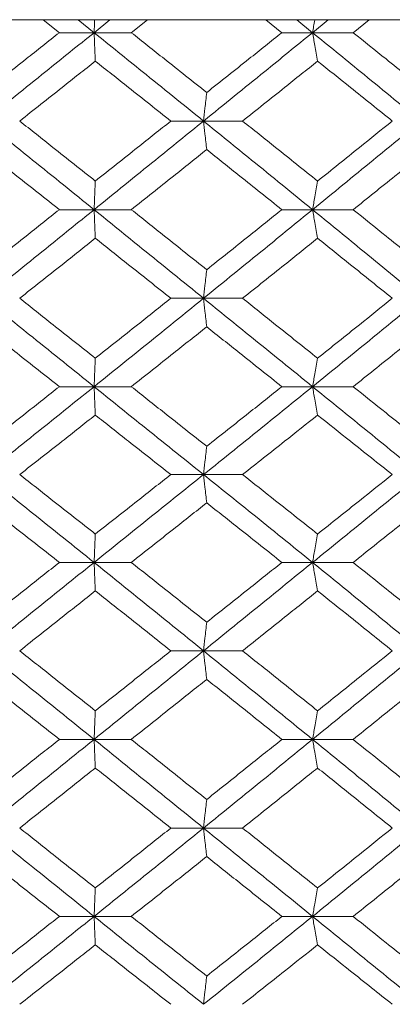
# Model space of a CAD drawing. Header units: inches. Extents: x -3.7 to 22.7, y -9.6 to 17.3.
# Tile 117 of 130: x 20.108 to 20.365, y -0.362 to 0.317. Entities that reach past the tile are written whole.
import ezdxf

# ---------------------------------------------------------------- set-up
doc = ezdxf.new("R2010")
doc.units = ezdxf.units.IN
doc.header["$MEASUREMENT"] = 0

msp = doc.modelspace()

# ---------------------------------------------------------------- linework, layer by layer
at = {"color": 7, "linetype": 'Continuous', "lineweight": 15}
for p, q in [((19.94488, 0.31728), (20.27456, 0.31728)), ((20.13561, 0.30846), (20.12445, 0.31728)), ((20.15953, 0.30846), (20.14855, 0.31728)), ((20.15953, 0.30846), (20.17049, 0.31728)), ((20.18516, 0.30846), (20.1963, 0.31728)), ((20.27456, 0.31728), (20.27472, 0.31742)), ((21.53654, 0.31728), (20.27456, 0.31728)), ((20.28889, 0.30846), (20.2778, 0.31728)), ((20.31, 0.30846), (20.29911, 0.31728)), ((20.31, 0.30846), (20.32085, 0.31728)), ((20.33799, 0.30846), (20.349, 0.31728)), ((20.15953, 0.30846), (20.13561, 0.30846)), ((20.15953, 0.30846), (20.18516, 0.30846)), ((20.31, 0.30846), (20.28889, 0.30846)), ((20.31, 0.30846), (20.33799, 0.30846)), ((20.23494, 0.24751), (20.21239, 0.24751)), ((20.23494, 0.24751), (20.26178, 0.24751)), ((20.15953, 0.18638), (20.13561, 0.18638)), ((20.15953, 0.18638), (20.18516, 0.18638)), ((20.31, 0.18638), (20.28889, 0.18638)), ((20.31, 0.18638), (20.33799, 0.18638)), ((20.23494, 0.12526), (20.21239, 0.12526)), ((20.23494, 0.12526), (20.26178, 0.12526)), ((20.15953, 0.0643), (20.13561, 0.0643)), ((20.15953, 0.0643), (20.18516, 0.0643)), ((20.31, 0.0643), (20.28889, 0.0643)), ((20.31, 0.0643), (20.33799, 0.0643)), ((20.23494, 0.00368), (20.21239, 0.00368)), ((20.23494, 0.00368), (20.26178, 0.00368)), ((20.15953, -0.05694), (20.13561, -0.05694)), ((20.15953, -0.05694), (20.18516, -0.05694)), ((20.31, -0.05694), (20.28889, -0.05694)), ((20.31, -0.05694), (20.33799, -0.05694)), ((20.23494, -0.11789), (20.21239, -0.11789)), ((20.23494, -0.11789), (20.26178, -0.11789)), ((20.15953, -0.17902), (20.13561, -0.17902)), ((20.15953, -0.17902), (20.18516, -0.17902)), ((20.31, -0.17902), (20.28889, -0.17902)), ((20.31, -0.17902), (20.33799, -0.17902)), ((20.23494, -0.24014), (20.21239, -0.24014)), ((20.23494, -0.24014), (20.26178, -0.24014)), ((20.15953, -0.3011), (20.13561, -0.3011)), ((20.15953, -0.3011), (20.18516, -0.3011)), ((20.31, -0.3011), (20.28889, -0.3011)), ((20.31, -0.3011), (20.33799, -0.3011))]:
    msp.add_line(p, q, dxfattribs=at)
for points, knots in [([(20.15991, 0.31728), (20.15991, 0.31725), (20.15978, 0.31434), (20.15965, 0.31139), (20.15953, 0.30846)], [0, 0, 0, 0, 0.010766, 1, 1, 1, 1]), ([(20.31154, 0.31728), (20.31153, 0.31725), (20.31102, 0.31434), (20.31051, 0.31139), (20.31, 0.30846)], [0, 0, 0, 0, 0.010766, 1, 1, 1, 1]), ([(20.08354, 0.26719), (20.09326, 0.27491), (20.11061, 0.28867), (20.12797, 0.30242), (20.13561, 0.30846)], [0, 0, 0, 0, 0.560339, 1, 1, 1, 1]), ([(20.08398, 0.24751), (20.09809, 0.2589), (20.12326, 0.27924), (20.14846, 0.29954), (20.15953, 0.30846)], [0, 0, 0, 0, 0.560458, 1, 1, 1, 1]), ([(20.16039, 0.28883), (20.16031, 0.29063), (20.16015, 0.29424), (20.15986, 0.30077), (20.15965, 0.30554), (20.15953, 0.30846)], [0, 0, 0, 0, 0.279168, 0.558336, 1, 1, 1, 1]), ([(20.23494, 0.24751), (20.22087, 0.2589), (20.19578, 0.27924), (20.1706, 0.29954), (20.15953, 0.30846)], [0, 0, 0, 0, 0.560458, 1, 1, 1, 1]), ([(20.23711, 0.26719), (20.22742, 0.27491), (20.21012, 0.28867), (20.19278, 0.30242), (20.18516, 0.30846)], [0, 0, 0, 0, 0.560339, 1, 1, 1, 1]), ([(20.23494, 0.24751), (20.24898, 0.2589), (20.27404, 0.27924), (20.29902, 0.29954), (20.31, 0.30846)], [0, 0, 0, 0, 0.560458, 1, 1, 1, 1]), ([(20.23711, 0.26719), (20.24679, 0.27491), (20.26406, 0.28867), (20.28131, 0.30242), (20.28889, 0.30846)], [0, 0, 0, 0, 0.560339, 1, 1, 1, 1]), ([(20.31347, 0.28883), (20.31314, 0.29063), (20.31249, 0.29424), (20.31134, 0.30077), (20.31051, 0.30554), (20.31, 0.30846)], [0, 0, 0, 0, 0.279168, 0.558336, 1, 1, 1, 1]), ([(20.38452, 0.24751), (20.37065, 0.2589), (20.3459, 0.27924), (20.32096, 0.29954), (20.31, 0.30846)], [0, 0, 0, 0, 0.560458, 1, 1, 1, 1]), ([(20.38928, 0.26719), (20.37972, 0.27491), (20.36267, 0.28867), (20.34553, 0.30242), (20.33799, 0.30846)], [0, 0, 0, 0, 0.560339, 1, 1, 1, 1]), ([(20.10833, 0.24751), (20.11805, 0.25523), (20.1354, 0.26901), (20.15276, 0.28278), (20.16039, 0.28883)], [0, 0, 0, 0, 0.560274, 1, 1, 1, 1]), ([(20.21239, 0.24751), (20.20269, 0.25523), (20.18537, 0.26901), (20.16802, 0.28278), (20.16039, 0.28883)], [0, 0, 0, 0, 0.560274, 1, 1, 1, 1]), ([(20.26178, 0.24751), (20.27145, 0.25523), (20.2887, 0.26901), (20.3059, 0.28278), (20.31347, 0.28883)], [0, 0, 0, 0, 0.5602736, 1, 1, 1, 1]), ([(20.3649, 0.24751), (20.35532, 0.25523), (20.33821, 0.26901), (20.32103, 0.28278), (20.31347, 0.28883)], [0, 0, 0, 0, 0.560274, 1, 1, 1, 1]), ([(20.23711, 0.26719), (20.2369, 0.26539), (20.2365, 0.26178), (20.23577, 0.25523), (20.23525, 0.25044), (20.23494, 0.24751)], [0, 0, 0, 0, 0.27887, 0.557739, 1, 1, 1, 1]), ([(20.15953, 0.18638), (20.14543, 0.1978), (20.12025, 0.21818), (20.09506, 0.23855), (20.08398, 0.24751)], [0, 0, 0, 0, 0.5601553, 1, 1, 1, 1]), ([(20.16039, 0.2061), (20.15067, 0.21384), (20.13333, 0.22764), (20.11597, 0.24144), (20.10833, 0.24751)], [0, 0, 0, 0, 0.5601361, 1, 1, 1, 1]), ([(20.15953, 0.18638), (20.17362, 0.1978), (20.19878, 0.21818), (20.22389, 0.23855), (20.23494, 0.24751)], [0, 0, 0, 0, 0.560155, 1, 1, 1, 1]), ([(20.16039, 0.2061), (20.1701, 0.21384), (20.18745, 0.22764), (20.20477, 0.24144), (20.21239, 0.24751)], [0, 0, 0, 0, 0.560136, 1, 1, 1, 1]), ([(20.23711, 0.2278), (20.2369, 0.22961), (20.2365, 0.23322), (20.23577, 0.23977), (20.23525, 0.24457), (20.23494, 0.24751)], [0, 0, 0, 0, 0.2787754, 0.5575509, 1, 1, 1, 1]), ([(20.31, 0.18638), (20.29602, 0.1978), (20.27105, 0.21818), (20.24597, 0.23855), (20.23494, 0.24751)], [0, 0, 0, 0, 0.560155, 1, 1, 1, 1]), ([(20.31347, 0.2061), (20.30384, 0.21384), (20.28664, 0.22764), (20.26938, 0.24144), (20.26178, 0.24751)], [0, 0, 0, 0, 0.5601361, 1, 1, 1, 1]), ([(20.31, 0.18638), (20.32395, 0.1978), (20.34887, 0.21818), (20.37363, 0.23855), (20.38452, 0.24751)], [0, 0, 0, 0, 0.560155, 1, 1, 1, 1]), ([(20.31347, 0.2061), (20.32309, 0.21384), (20.34027, 0.22764), (20.35737, 0.24144), (20.3649, 0.24751)], [0, 0, 0, 0, 0.560136, 1, 1, 1, 1]), ([(20.13561, 0.18638), (20.12589, 0.19412), (20.10853, 0.20792), (20.09117, 0.22173), (20.08354, 0.2278)], [0, 0, 0, 0, 0.560071, 1, 1, 1, 1]), ([(20.18516, 0.18638), (20.19487, 0.19412), (20.21219, 0.20792), (20.22949, 0.22173), (20.23711, 0.2278)], [0, 0, 0, 0, 0.560071, 1, 1, 1, 1]), ([(20.28889, 0.18638), (20.27924, 0.19412), (20.262, 0.20792), (20.24471, 0.22173), (20.23711, 0.2278)], [0, 0, 0, 0, 0.560071, 1, 1, 1, 1]), ([(20.33799, 0.18638), (20.34759, 0.19412), (20.36472, 0.20792), (20.38177, 0.22173), (20.38928, 0.2278)], [0, 0, 0, 0, 0.560071, 1, 1, 1, 1]), ([(20.16039, 0.2061), (20.16031, 0.2043), (20.16015, 0.20068), (20.15986, 0.19412), (20.15965, 0.18933), (20.15953, 0.18638)], [0, 0, 0, 0, 0.278676, 0.557352, 1, 1, 1, 1]), ([(20.31347, 0.2061), (20.31315, 0.2043), (20.3125, 0.20068), (20.31134, 0.19412), (20.31051, 0.18933), (20.31, 0.18638)], [0, 0, 0, 0, 0.278676, 0.557352, 1, 1, 1, 1]), ([(20.08354, 0.14496), (20.09326, 0.15269), (20.11062, 0.1665), (20.12797, 0.18031), (20.13561, 0.18638)], [0, 0, 0, 0, 0.559933, 1, 1, 1, 1]), ([(20.08398, 0.12526), (20.09809, 0.13666), (20.12328, 0.15703), (20.14845, 0.17741), (20.15953, 0.18638)], [0, 0, 0, 0, 0.559853, 1, 1, 1, 1]), ([(20.16039, 0.16666), (20.16031, 0.16847), (20.16015, 0.17208), (20.15986, 0.17864), (20.15965, 0.18344), (20.15953, 0.18638)], [0, 0, 0, 0, 0.278676, 0.557352, 1, 1, 1, 1]), ([(20.23494, 0.12526), (20.22088, 0.13666), (20.19576, 0.15703), (20.1706, 0.17741), (20.15953, 0.18638)], [0, 0, 0, 0, 0.559853, 1, 1, 1, 1]), ([(20.23711, 0.14496), (20.22742, 0.15269), (20.21012, 0.1665), (20.19279, 0.18031), (20.18516, 0.18638)], [0, 0, 0, 0, 0.559933, 1, 1, 1, 1]), ([(20.23494, 0.12526), (20.24898, 0.13666), (20.27406, 0.15703), (20.29902, 0.17741), (20.31, 0.18638)], [0, 0, 0, 0, 0.559853, 1, 1, 1, 1]), ([(20.23711, 0.14496), (20.24678, 0.15269), (20.26407, 0.1665), (20.28131, 0.18031), (20.28889, 0.18638)], [0, 0, 0, 0, 0.559933, 1, 1, 1, 1]), ([(20.31347, 0.16666), (20.31315, 0.16847), (20.3125, 0.17208), (20.31134, 0.17864), (20.31051, 0.18344), (20.31, 0.18638)], [0, 0, 0, 0, 0.278676, 0.557352, 1, 1, 1, 1]), ([(20.38452, 0.12526), (20.37065, 0.13666), (20.34588, 0.15703), (20.32097, 0.17741), (20.31, 0.18638)], [0, 0, 0, 0, 0.559853, 1, 1, 1, 1]), ([(20.38928, 0.14496), (20.37972, 0.15269), (20.36267, 0.1665), (20.34553, 0.18031), (20.33799, 0.18638)], [0, 0, 0, 0, 0.559933, 1, 1, 1, 1]), ([(20.10833, 0.12526), (20.11805, 0.13298), (20.13541, 0.14678), (20.15276, 0.16058), (20.16039, 0.16666)], [0, 0, 0, 0, 0.559868, 1, 1, 1, 1]), ([(20.21239, 0.12526), (20.20269, 0.13298), (20.18537, 0.14678), (20.16802, 0.16058), (20.16039, 0.16666)], [0, 0, 0, 0, 0.559868, 1, 1, 1, 1]), ([(20.26178, 0.12526), (20.27145, 0.13298), (20.28871, 0.14678), (20.3059, 0.16058), (20.31347, 0.16666)], [0, 0, 0, 0, 0.559868, 1, 1, 1, 1]), ([(20.3649, 0.12526), (20.35532, 0.13298), (20.33821, 0.14678), (20.32103, 0.16058), (20.31347, 0.16666)], [0, 0, 0, 0, 0.559868, 1, 1, 1, 1]), ([(20.23711, 0.14496), (20.2369, 0.14316), (20.2365, 0.13954), (20.23577, 0.13299), (20.23525, 0.1282), (20.23494, 0.12526)], [0, 0, 0, 0, 0.278775, 0.557551, 1, 1, 1, 1]), ([(20.15953, 0.0643), (20.14543, 0.07566), (20.12024, 0.09596), (20.09507, 0.1163), (20.08398, 0.12526)], [0, 0, 0, 0, 0.55955, 1, 1, 1, 1]), ([(20.16039, 0.08394), (20.15068, 0.09164), (20.13332, 0.10541), (20.11597, 0.11919), (20.10833, 0.12526)], [0, 0, 0, 0, 0.55973, 1, 1, 1, 1]), ([(20.15953, 0.0643), (20.17362, 0.07566), (20.1988, 0.09596), (20.22389, 0.1163), (20.23494, 0.12526)], [0, 0, 0, 0, 0.55955, 1, 1, 1, 1]), ([(20.16039, 0.08394), (20.1701, 0.09164), (20.18745, 0.10541), (20.20477, 0.11919), (20.21239, 0.12526)], [0, 0, 0, 0, 0.55973, 1, 1, 1, 1]), ([(20.23711, 0.10557), (20.2369, 0.10738), (20.2365, 0.11099), (20.23577, 0.11753), (20.23525, 0.12232), (20.23494, 0.12526)], [0, 0, 0, 0, 0.27887, 0.557739, 1, 1, 1, 1]), ([(20.31, 0.0643), (20.29602, 0.07566), (20.27104, 0.09596), (20.24597, 0.1163), (20.23494, 0.12526)], [0, 0, 0, 0, 0.55955, 1, 1, 1, 1]), ([(20.31347, 0.08394), (20.30384, 0.09164), (20.28663, 0.10541), (20.26938, 0.11919), (20.26178, 0.12526)], [0, 0, 0, 0, 0.55973, 1, 1, 1, 1]), ([(20.31, 0.0643), (20.32395, 0.07566), (20.34888, 0.09596), (20.37362, 0.1163), (20.38452, 0.12526)], [0, 0, 0, 0, 0.55955, 1, 1, 1, 1]), ([(20.31347, 0.08394), (20.32309, 0.09164), (20.34027, 0.10541), (20.35737, 0.11919), (20.3649, 0.12526)], [0, 0, 0, 0, 0.55973, 1, 1, 1, 1]), ([(20.13561, 0.0643), (20.12589, 0.072), (20.10853, 0.08574), (20.09118, 0.09951), (20.08354, 0.10557)], [0, 0, 0, 0, 0.559665, 1, 1, 1, 1]), ([(20.18516, 0.0643), (20.19486, 0.072), (20.2122, 0.08574), (20.22949, 0.09951), (20.23711, 0.10557)], [0, 0, 0, 0, 0.5596645, 1, 1, 1, 1]), ([(20.28889, 0.0643), (20.27924, 0.072), (20.26199, 0.08574), (20.24471, 0.09951), (20.23711, 0.10557)], [0, 0, 0, 0, 0.5596645, 1, 1, 1, 1]), ([(20.33799, 0.0643), (20.34758, 0.072), (20.36473, 0.08574), (20.38177, 0.09951), (20.38928, 0.10557)], [0, 0, 0, 0, 0.5596645, 1, 1, 1, 1]), ([(20.16039, 0.08394), (20.16031, 0.08213), (20.16015, 0.07852), (20.15986, 0.072), (20.15965, 0.06723), (20.15953, 0.0643)], [0, 0, 0, 0, 0.279168, 0.558336, 1, 1, 1, 1]), ([(20.31347, 0.08394), (20.31314, 0.08213), (20.31249, 0.07852), (20.31134, 0.072), (20.31051, 0.06723), (20.31, 0.0643)], [0, 0, 0, 0, 0.279168, 0.558336, 1, 1, 1, 1]), ([(20.08354, 0.02319), (20.09326, 0.03085), (20.11062, 0.04454), (20.12797, 0.05826), (20.13561, 0.0643)], [0, 0, 0, 0, 0.559527, 1, 1, 1, 1]), ([(20.08398, 0.00368), (20.09808, 0.01497), (20.12329, 0.03514), (20.14844, 0.05538), (20.15953, 0.0643)], [0, 0, 0, 0, 0.559248, 1, 1, 1, 1]), ([(20.16039, 0.04471), (20.16031, 0.04651), (20.16015, 0.05011), (20.15986, 0.05662), (20.15965, 0.06139), (20.15953, 0.0643)], [0, 0, 0, 0, 0.279356, 0.558712, 1, 1, 1, 1]), ([(20.23494, 0.00368), (20.22088, 0.01497), (20.19575, 0.03514), (20.17061, 0.05538), (20.15953, 0.0643)], [0, 0, 0, 0, 0.5592483, 1, 1, 1, 1]), ([(20.23711, 0.02319), (20.22742, 0.03085), (20.21011, 0.04454), (20.19279, 0.05826), (20.18516, 0.0643)], [0, 0, 0, 0, 0.559527, 1, 1, 1, 1]), ([(20.23494, 0.00368), (20.24897, 0.01497), (20.27407, 0.03514), (20.29901, 0.05538), (20.31, 0.0643)], [0, 0, 0, 0, 0.559248, 1, 1, 1, 1]), ([(20.23711, 0.02319), (20.24678, 0.03085), (20.26408, 0.04454), (20.2813, 0.05826), (20.28889, 0.0643)], [0, 0, 0, 0, 0.559527, 1, 1, 1, 1]), ([(20.31347, 0.04471), (20.31314, 0.04651), (20.31249, 0.05011), (20.31133, 0.05662), (20.31051, 0.06139), (20.31, 0.0643)], [0, 0, 0, 0, 0.279356, 0.5587121, 1, 1, 1, 1]), ([(20.38452, 0.00368), (20.37065, 0.01497), (20.34587, 0.03514), (20.32097, 0.05538), (20.31, 0.0643)], [0, 0, 0, 0, 0.559248, 1, 1, 1, 1]), ([(20.38928, 0.02319), (20.37973, 0.03085), (20.36266, 0.04454), (20.34553, 0.05826), (20.33799, 0.0643)], [0, 0, 0, 0, 0.559527, 1, 1, 1, 1]), ([(20.10833, 0.00368), (20.11805, 0.01132), (20.13542, 0.02498), (20.15275, 0.03867), (20.16039, 0.04471)], [0, 0, 0, 0, 0.559462, 1, 1, 1, 1]), ([(20.21239, 0.00368), (20.20269, 0.01132), (20.18536, 0.02498), (20.16803, 0.03867), (20.16039, 0.04471)], [0, 0, 0, 0, 0.559462, 1, 1, 1, 1]), ([(20.26178, 0.00368), (20.27144, 0.01132), (20.28871, 0.02498), (20.3059, 0.03867), (20.31347, 0.04471)], [0, 0, 0, 0, 0.559462, 1, 1, 1, 1]), ([(20.3649, 0.00368), (20.35532, 0.01132), (20.3382, 0.02498), (20.32103, 0.03867), (20.31347, 0.04471)], [0, 0, 0, 0, 0.559462, 1, 1, 1, 1]), ([(20.23711, 0.02319), (20.2369, 0.02139), (20.23649, 0.0178), (20.23577, 0.01131), (20.23525, 0.00658), (20.23494, 0.00368)], [0, 0, 0, 0, 0.279852, 0.559705, 1, 1, 1, 1]), ([(20.15953, -0.05694), (20.14542, -0.04559), (20.12027, -0.02535), (20.09506, -0.00518), (20.08398, 0.00368)], [0, 0, 0, 0, 0.560759, 1, 1, 1, 1]), ([(20.16039, -0.03734), (20.15067, -0.02967), (20.13333, -0.01598), (20.11596, -0.00232), (20.10833, 0.00368)], [0, 0, 0, 0, 0.560541, 1, 1, 1, 1]), ([(20.15953, -0.05694), (20.17363, -0.04559), (20.19877, -0.02535), (20.2239, -0.00518), (20.23494, 0.00368)], [0, 0, 0, 0, 0.560759, 1, 1, 1, 1]), ([(20.16039, -0.03734), (20.17011, -0.02967), (20.18744, -0.01598), (20.20477, -0.00232), (20.21239, 0.00368)], [0, 0, 0, 0, 0.560541, 1, 1, 1, 1]), ([(20.23711, -0.01582), (20.2369, -0.01403), (20.23649, -0.01043), (20.23577, -0.00395), (20.23525, 0.00079), (20.23494, 0.00368)], [0, 0, 0, 0, 0.2798524, 0.5597049, 1, 1, 1, 1]), ([(20.31, -0.05694), (20.29601, -0.04559), (20.27107, -0.02535), (20.24596, -0.00518), (20.23494, 0.00368)], [0, 0, 0, 0, 0.560759, 1, 1, 1, 1]), ([(20.31347, -0.03734), (20.30383, -0.02967), (20.28664, -0.01598), (20.26937, -0.00232), (20.26178, 0.00368)], [0, 0, 0, 0, 0.5605414, 1, 1, 1, 1]), ([(20.31, -0.05694), (20.32396, -0.04559), (20.34885, -0.02535), (20.37363, -0.00518), (20.38452, 0.00368)], [0, 0, 0, 0, 0.560759, 1, 1, 1, 1]), ([(20.31347, -0.03734), (20.32309, -0.02967), (20.34026, -0.01598), (20.35738, -0.00232), (20.3649, 0.00368)], [0, 0, 0, 0, 0.5605414, 1, 1, 1, 1]), ([(20.13561, -0.05694), (20.12589, -0.04925), (20.10854, -0.03553), (20.09117, -0.02184), (20.08354, -0.01582)], [0, 0, 0, 0, 0.560476, 1, 1, 1, 1]), ([(20.18516, -0.05694), (20.19487, -0.04925), (20.21219, -0.03553), (20.2295, -0.02184), (20.23711, -0.01582)], [0, 0, 0, 0, 0.560476, 1, 1, 1, 1]), ([(20.28889, -0.05694), (20.27923, -0.04925), (20.26201, -0.03553), (20.24471, -0.02184), (20.23711, -0.01582)], [0, 0, 0, 0, 0.560476, 1, 1, 1, 1]), ([(20.33799, -0.05694), (20.34759, -0.04925), (20.36471, -0.03553), (20.38178, -0.02184), (20.38928, -0.01582)], [0, 0, 0, 0, 0.560476, 1, 1, 1, 1]), ([(20.16039, -0.03734), (20.16031, -0.03914), (20.16015, -0.04274), (20.15986, -0.04926), (20.15965, -0.05402), (20.15953, -0.05694)], [0, 0, 0, 0, 0.279356, 0.5587121, 1, 1, 1, 1]), ([(20.31347, -0.03734), (20.31314, -0.03914), (20.31249, -0.04274), (20.31133, -0.04926), (20.31051, -0.05402), (20.31, -0.05694)], [0, 0, 0, 0, 0.279356, 0.558712, 1, 1, 1, 1]), ([(20.08354, -0.09821), (20.09326, -0.09049), (20.11061, -0.07673), (20.12797, -0.06298), (20.13561, -0.05694)], [0, 0, 0, 0, 0.560339, 1, 1, 1, 1]), ([(20.08398, -0.11789), (20.09809, -0.1065), (20.12326, -0.08616), (20.14846, -0.06586), (20.15953, -0.05694)], [0, 0, 0, 0, 0.5604576, 1, 1, 1, 1]), ([(20.16039, -0.07657), (20.16031, -0.07477), (20.16015, -0.07116), (20.15986, -0.06463), (20.15965, -0.05986), (20.15953, -0.05694)], [0, 0, 0, 0, 0.279168, 0.558336, 1, 1, 1, 1]), ([(20.23494, -0.11789), (20.22087, -0.1065), (20.19578, -0.08616), (20.1706, -0.06586), (20.15953, -0.05694)], [0, 0, 0, 0, 0.560458, 1, 1, 1, 1]), ([(20.23711, -0.09821), (20.22742, -0.09049), (20.21012, -0.07673), (20.19278, -0.06298), (20.18516, -0.05694)], [0, 0, 0, 0, 0.560339, 1, 1, 1, 1]), ([(20.23494, -0.11789), (20.24898, -0.1065), (20.27404, -0.08616), (20.29902, -0.06586), (20.31, -0.05694)], [0, 0, 0, 0, 0.560458, 1, 1, 1, 1]), ([(20.23711, -0.09821), (20.24679, -0.09049), (20.26406, -0.07673), (20.28131, -0.06298), (20.28889, -0.05694)], [0, 0, 0, 0, 0.560339, 1, 1, 1, 1]), ([(20.31347, -0.07657), (20.31314, -0.07477), (20.31249, -0.07116), (20.31134, -0.06463), (20.31051, -0.05986), (20.31, -0.05694)], [0, 0, 0, 0, 0.279168, 0.558336, 1, 1, 1, 1]), ([(20.38452, -0.11789), (20.37065, -0.1065), (20.3459, -0.08616), (20.32096, -0.06586), (20.31, -0.05694)], [0, 0, 0, 0, 0.560458, 1, 1, 1, 1]), ([(20.38928, -0.09821), (20.37972, -0.09049), (20.36267, -0.07673), (20.34553, -0.06298), (20.33799, -0.05694)], [0, 0, 0, 0, 0.560339, 1, 1, 1, 1]), ([(20.10833, -0.11789), (20.11805, -0.11017), (20.1354, -0.09639), (20.15276, -0.08262), (20.16039, -0.07657)], [0, 0, 0, 0, 0.560274, 1, 1, 1, 1]), ([(20.21239, -0.11789), (20.20269, -0.11017), (20.18537, -0.09639), (20.16802, -0.08262), (20.16039, -0.07657)], [0, 0, 0, 0, 0.560274, 1, 1, 1, 1]), ([(20.26178, -0.11789), (20.27145, -0.11017), (20.2887, -0.09639), (20.3059, -0.08262), (20.31347, -0.07657)], [0, 0, 0, 0, 0.560274, 1, 1, 1, 1]), ([(20.3649, -0.11789), (20.35532, -0.11017), (20.33821, -0.09639), (20.32103, -0.08262), (20.31347, -0.07657)], [0, 0, 0, 0, 0.560274, 1, 1, 1, 1]), ([(20.23711, -0.09821), (20.2369, -0.10001), (20.2365, -0.10362), (20.23577, -0.11017), (20.23525, -0.11496), (20.23494, -0.11789)], [0, 0, 0, 0, 0.27887, 0.557739, 1, 1, 1, 1]), ([(20.15953, -0.17902), (20.14543, -0.1676), (20.12025, -0.14722), (20.09506, -0.12685), (20.08398, -0.11789)], [0, 0, 0, 0, 0.560155, 1, 1, 1, 1]), ([(20.16039, -0.1593), (20.15067, -0.15156), (20.13333, -0.13776), (20.11597, -0.12396), (20.10833, -0.11789)], [0, 0, 0, 0, 0.560136, 1, 1, 1, 1]), ([(20.15953, -0.17902), (20.17362, -0.1676), (20.19878, -0.14722), (20.22389, -0.12685), (20.23494, -0.11789)], [0, 0, 0, 0, 0.560155, 1, 1, 1, 1]), ([(20.16039, -0.1593), (20.1701, -0.15156), (20.18745, -0.13776), (20.20477, -0.12396), (20.21239, -0.11789)], [0, 0, 0, 0, 0.560136, 1, 1, 1, 1]), ([(20.23711, -0.1376), (20.2369, -0.13579), (20.2365, -0.13218), (20.23577, -0.12563), (20.23525, -0.12083), (20.23494, -0.11789)], [0, 0, 0, 0, 0.2787754, 0.5575509, 1, 1, 1, 1]), ([(20.31, -0.17902), (20.29602, -0.1676), (20.27105, -0.14722), (20.24597, -0.12685), (20.23494, -0.11789)], [0, 0, 0, 0, 0.560155, 1, 1, 1, 1]), ([(20.31347, -0.1593), (20.30384, -0.15156), (20.28664, -0.13776), (20.26938, -0.12396), (20.26178, -0.11789)], [0, 0, 0, 0, 0.560136, 1, 1, 1, 1]), ([(20.31, -0.17902), (20.32395, -0.1676), (20.34887, -0.14722), (20.37363, -0.12685), (20.38452, -0.11789)], [0, 0, 0, 0, 0.560155, 1, 1, 1, 1]), ([(20.31347, -0.1593), (20.32309, -0.15156), (20.34027, -0.13776), (20.35737, -0.12396), (20.3649, -0.11789)], [0, 0, 0, 0, 0.560136, 1, 1, 1, 1]), ([(20.13561, -0.17902), (20.12589, -0.17128), (20.10853, -0.15748), (20.09117, -0.14367), (20.08354, -0.1376)], [0, 0, 0, 0, 0.560071, 1, 1, 1, 1]), ([(20.18516, -0.17902), (20.19487, -0.17128), (20.21219, -0.15748), (20.22949, -0.14367), (20.23711, -0.1376)], [0, 0, 0, 0, 0.560071, 1, 1, 1, 1]), ([(20.28889, -0.17902), (20.27924, -0.17128), (20.262, -0.15748), (20.24471, -0.14367), (20.23711, -0.1376)], [0, 0, 0, 0, 0.560071, 1, 1, 1, 1]), ([(20.33799, -0.17902), (20.34759, -0.17128), (20.36472, -0.15748), (20.38177, -0.14367), (20.38928, -0.1376)], [0, 0, 0, 0, 0.560071, 1, 1, 1, 1]), ([(20.16039, -0.1593), (20.16031, -0.1611), (20.16015, -0.16472), (20.15986, -0.17128), (20.15965, -0.17607), (20.15953, -0.17902)], [0, 0, 0, 0, 0.278676, 0.557352, 1, 1, 1, 1]), ([(20.31347, -0.1593), (20.31315, -0.1611), (20.3125, -0.16472), (20.31134, -0.17128), (20.31051, -0.17607), (20.31, -0.17902)], [0, 0, 0, 0, 0.278676, 0.557352, 1, 1, 1, 1]), ([(20.08354, -0.22044), (20.09326, -0.21271), (20.11062, -0.1989), (20.12797, -0.18509), (20.13561, -0.17902)], [0, 0, 0, 0, 0.559933, 1, 1, 1, 1]), ([(20.08398, -0.24014), (20.09809, -0.22874), (20.12328, -0.20837), (20.14845, -0.18799), (20.15953, -0.17902)], [0, 0, 0, 0, 0.5598527, 1, 1, 1, 1]), ([(20.16039, -0.19874), (20.16031, -0.19693), (20.16015, -0.19332), (20.15986, -0.18676), (20.15965, -0.18196), (20.15953, -0.17902)], [0, 0, 0, 0, 0.278676, 0.557352, 1, 1, 1, 1]), ([(20.23494, -0.24014), (20.22088, -0.22874), (20.19576, -0.20837), (20.1706, -0.18799), (20.15953, -0.17902)], [0, 0, 0, 0, 0.559853, 1, 1, 1, 1]), ([(20.23711, -0.22044), (20.22742, -0.21271), (20.21012, -0.1989), (20.19279, -0.18509), (20.18516, -0.17902)], [0, 0, 0, 0, 0.559933, 1, 1, 1, 1]), ([(20.23494, -0.24014), (20.24898, -0.22874), (20.27406, -0.20837), (20.29902, -0.18799), (20.31, -0.17902)], [0, 0, 0, 0, 0.5598527, 1, 1, 1, 1]), ([(20.23711, -0.22044), (20.24678, -0.21271), (20.26407, -0.1989), (20.28131, -0.18509), (20.28889, -0.17902)], [0, 0, 0, 0, 0.559933, 1, 1, 1, 1]), ([(20.31347, -0.19874), (20.31315, -0.19693), (20.3125, -0.19332), (20.31134, -0.18676), (20.31051, -0.18196), (20.31, -0.17902)], [0, 0, 0, 0, 0.278676, 0.557352, 1, 1, 1, 1]), ([(20.38452, -0.24014), (20.37065, -0.22874), (20.34588, -0.20837), (20.32097, -0.18799), (20.31, -0.17902)], [0, 0, 0, 0, 0.559853, 1, 1, 1, 1]), ([(20.38928, -0.22044), (20.37972, -0.21271), (20.36267, -0.1989), (20.34553, -0.18509), (20.33799, -0.17902)], [0, 0, 0, 0, 0.559933, 1, 1, 1, 1]), ([(20.10833, -0.24014), (20.11805, -0.23242), (20.13541, -0.21862), (20.15276, -0.20482), (20.16039, -0.19874)], [0, 0, 0, 0, 0.559868, 1, 1, 1, 1]), ([(20.21239, -0.24014), (20.20269, -0.23242), (20.18537, -0.21862), (20.16802, -0.20482), (20.16039, -0.19874)], [0, 0, 0, 0, 0.5598675, 1, 1, 1, 1]), ([(20.26178, -0.24014), (20.27145, -0.23242), (20.28871, -0.21862), (20.3059, -0.20482), (20.31347, -0.19874)], [0, 0, 0, 0, 0.559868, 1, 1, 1, 1]), ([(20.3649, -0.24014), (20.35532, -0.23242), (20.33821, -0.21862), (20.32103, -0.20482), (20.31347, -0.19874)], [0, 0, 0, 0, 0.559868, 1, 1, 1, 1]), ([(20.23711, -0.22044), (20.2369, -0.22224), (20.2365, -0.22586), (20.23577, -0.23241), (20.23525, -0.2372), (20.23494, -0.24014)], [0, 0, 0, 0, 0.278775, 0.557551, 1, 1, 1, 1]), ([(20.15953, -0.3011), (20.14543, -0.28974), (20.12024, -0.26944), (20.09507, -0.2491), (20.08398, -0.24014)], [0, 0, 0, 0, 0.55955, 1, 1, 1, 1]), ([(20.16039, -0.28146), (20.15068, -0.27376), (20.13332, -0.25999), (20.11597, -0.24621), (20.10833, -0.24014)], [0, 0, 0, 0, 0.55973, 1, 1, 1, 1]), ([(20.15953, -0.3011), (20.17362, -0.28974), (20.1988, -0.26944), (20.22389, -0.2491), (20.23494, -0.24014)], [0, 0, 0, 0, 0.55955, 1, 1, 1, 1]), ([(20.16039, -0.28146), (20.1701, -0.27376), (20.18745, -0.25999), (20.20477, -0.24621), (20.21239, -0.24014)], [0, 0, 0, 0, 0.55973, 1, 1, 1, 1]), ([(20.23711, -0.25983), (20.2369, -0.25802), (20.2365, -0.25441), (20.23577, -0.24787), (20.23525, -0.24308), (20.23494, -0.24014)], [0, 0, 0, 0, 0.27887, 0.557739, 1, 1, 1, 1]), ([(20.31, -0.3011), (20.29602, -0.28974), (20.27104, -0.26944), (20.24597, -0.2491), (20.23494, -0.24014)], [0, 0, 0, 0, 0.55955, 1, 1, 1, 1]), ([(20.31347, -0.28146), (20.30384, -0.27376), (20.28663, -0.25999), (20.26938, -0.24621), (20.26178, -0.24014)], [0, 0, 0, 0, 0.55973, 1, 1, 1, 1]), ([(20.31, -0.3011), (20.32395, -0.28974), (20.34888, -0.26944), (20.37362, -0.2491), (20.38452, -0.24014)], [0, 0, 0, 0, 0.55955, 1, 1, 1, 1]), ([(20.31347, -0.28146), (20.32309, -0.27376), (20.34027, -0.25999), (20.35737, -0.24621), (20.3649, -0.24014)], [0, 0, 0, 0, 0.55973, 1, 1, 1, 1]), ([(20.13561, -0.3011), (20.12589, -0.2934), (20.10853, -0.27966), (20.09118, -0.26589), (20.08354, -0.25983)], [0, 0, 0, 0, 0.559665, 1, 1, 1, 1]), ([(20.18516, -0.3011), (20.19486, -0.2934), (20.2122, -0.27966), (20.22949, -0.26589), (20.23711, -0.25983)], [0, 0, 0, 0, 0.559665, 1, 1, 1, 1]), ([(20.28889, -0.3011), (20.27924, -0.2934), (20.26199, -0.27966), (20.24471, -0.26589), (20.23711, -0.25983)], [0, 0, 0, 0, 0.559665, 1, 1, 1, 1]), ([(20.33799, -0.3011), (20.34758, -0.2934), (20.36473, -0.27966), (20.38177, -0.26589), (20.38928, -0.25983)], [0, 0, 0, 0, 0.559665, 1, 1, 1, 1]), ([(20.16039, -0.28146), (20.16031, -0.28327), (20.16015, -0.28688), (20.15986, -0.2934), (20.15965, -0.29817), (20.15953, -0.3011)], [0, 0, 0, 0, 0.279168, 0.558336, 1, 1, 1, 1]), ([(20.31347, -0.28146), (20.31314, -0.28327), (20.31249, -0.28688), (20.31134, -0.2934), (20.31051, -0.29817), (20.31, -0.3011)], [0, 0, 0, 0, 0.279168, 0.558336, 1, 1, 1, 1]), ([(20.08354, -0.34221), (20.09326, -0.33455), (20.11062, -0.32086), (20.12797, -0.30714), (20.13561, -0.3011)], [0, 0, 0, 0, 0.559527, 1, 1, 1, 1]), ([(20.08398, -0.36172), (20.09808, -0.35043), (20.12329, -0.33026), (20.14844, -0.31002), (20.15953, -0.3011)], [0, 0, 0, 0, 0.5592483, 1, 1, 1, 1]), ([(20.16039, -0.32069), (20.16031, -0.31889), (20.16015, -0.31529), (20.15986, -0.30878), (20.15965, -0.30401), (20.15953, -0.3011)], [0, 0, 0, 0, 0.279356, 0.5587121, 1, 1, 1, 1]), ([(20.23494, -0.36172), (20.22088, -0.35043), (20.19575, -0.33026), (20.17061, -0.31002), (20.15953, -0.3011)], [0, 0, 0, 0, 0.559248, 1, 1, 1, 1]), ([(20.23711, -0.34221), (20.22742, -0.33455), (20.21011, -0.32086), (20.19279, -0.30714), (20.18516, -0.3011)], [0, 0, 0, 0, 0.559527, 1, 1, 1, 1]), ([(20.23494, -0.36172), (20.24897, -0.35043), (20.27407, -0.33026), (20.29901, -0.31002), (20.31, -0.3011)], [0, 0, 0, 0, 0.559248, 1, 1, 1, 1]), ([(20.23711, -0.34221), (20.24678, -0.33455), (20.26408, -0.32086), (20.2813, -0.30714), (20.28889, -0.3011)], [0, 0, 0, 0, 0.559527, 1, 1, 1, 1]), ([(20.31347, -0.32069), (20.31314, -0.31889), (20.31249, -0.31529), (20.31133, -0.30878), (20.31051, -0.30401), (20.31, -0.3011)], [0, 0, 0, 0, 0.279356, 0.558712, 1, 1, 1, 1]), ([(20.38452, -0.36172), (20.37065, -0.35043), (20.34587, -0.33026), (20.32097, -0.31002), (20.31, -0.3011)], [0, 0, 0, 0, 0.559248, 1, 1, 1, 1]), ([(20.38928, -0.34221), (20.37973, -0.33455), (20.36266, -0.32086), (20.34553, -0.30714), (20.33799, -0.3011)], [0, 0, 0, 0, 0.559527, 1, 1, 1, 1]), ([(20.10833, -0.36172), (20.11805, -0.35408), (20.13542, -0.34042), (20.15275, -0.32673), (20.16039, -0.32069)], [0, 0, 0, 0, 0.559462, 1, 1, 1, 1]), ([(20.21239, -0.36172), (20.20269, -0.35408), (20.18536, -0.34042), (20.16803, -0.32673), (20.16039, -0.32069)], [0, 0, 0, 0, 0.559462, 1, 1, 1, 1]), ([(20.26178, -0.36172), (20.27144, -0.35408), (20.28871, -0.34042), (20.3059, -0.32673), (20.31347, -0.32069)], [0, 0, 0, 0, 0.559462, 1, 1, 1, 1]), ([(20.3649, -0.36172), (20.35532, -0.35408), (20.3382, -0.34042), (20.32103, -0.32673), (20.31347, -0.32069)], [0, 0, 0, 0, 0.559462, 1, 1, 1, 1]), ([(20.23711, -0.34221), (20.2369, -0.34401), (20.23649, -0.3476), (20.23577, -0.35409), (20.23525, -0.35882), (20.23494, -0.36172)], [0, 0, 0, 0, 0.2798524, 0.5597049, 1, 1, 1, 1])]:
    msp.add_open_spline(points, degree=3, knots=knots, dxfattribs=at)

doc.saveas('drawing.dxf')
